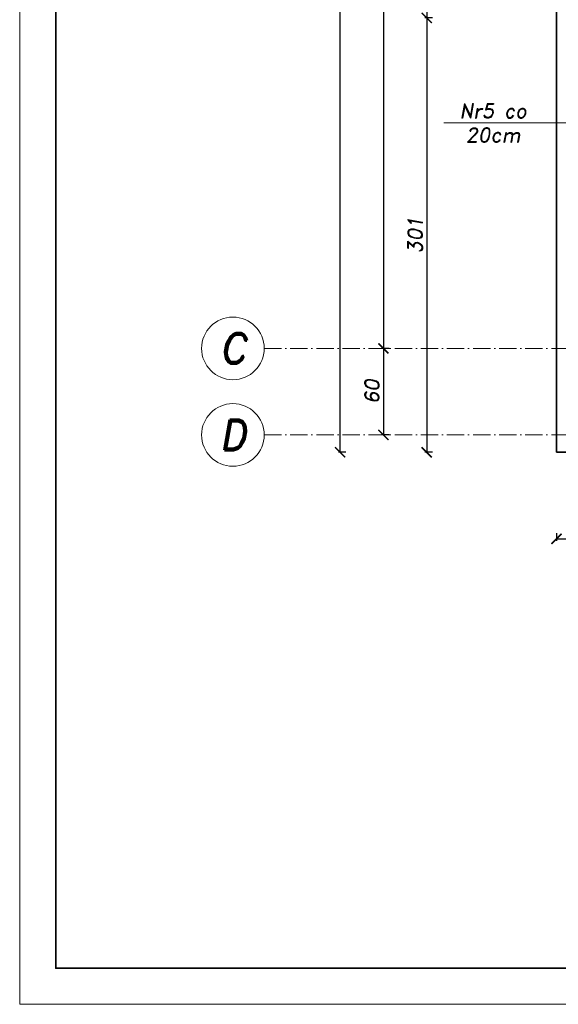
# Model space of a CAD drawing. Header units: millimetres. Extents: x 295948 to 312016, y 6878 to 18016.
# Tile 58 of 252: x 300516 to 300890, y 13742 to 14424. Entities that reach past the tile are written whole.
import ezdxf

# ---------------------------------------------------------------- set-up
doc = ezdxf.new("R2010")
doc.units = ezdxf.units.MM
doc.linetypes.add('ACAD_ISO10W100', pattern=[18, 12, -3, 0, -3])
for name, color, linetype, lineweight in [('konstrukcja', 3, 'Continuous', 35), ('konstrukcja wymiary', 1, 'Continuous', 13), ('opisy', 2, 'Continuous', 18), ('osie', 5, 'ACAD_ISO10W100', 13)]:
    doc.layers.add(name, color=color, linetype=linetype, lineweight=lineweight)
doc.styles.add('KONSTRUKCJA', font='romand.shx', dxfattribs={"oblique": 10})
doc.styles.get("Standard").update_dxf_attribs({"font": 'romand.shx', "oblique": 10})
doc.dimstyles.new('150', dxfattribs={"dimtxt": 10, "dimasz": 7, "dimexe": 1.25, "dimexo": 0.625, "dimgap": 3, "dimtad": 1, "dimdec": 0, "dimrnd": 0.5, "dimtxsty": 'KONSTRUKCJA', "dimblk": 'ARCHTICK', "dimcen": 2.5, "dimadec": 0, "dimazin": 0, "dimtfac": 1, "dimtdec": 0, "dimtix": 1, "dimtmove": 0, "dimatfit": 3, "dimfxl": 4, "dimfxlon": 1, "dimarcsym": 0})

# ---------------------------------------------------------------- blocks, each defined once
blk = doc.blocks.new('_ArchTick')
at = {"color": 0, "linetype": 'ByBlock', "lineweight": 13, "const_width": 0.15}
blk.add_lwpolyline([(-0.5, -0.5), (0.5, 0.5)], dxfattribs=at)
blk = doc.blocks.new('*D98')
at = {"layer": 'Defpoints', "color": 0, "transparency": 16777216}
for p in [(300912.44, 14465.3), (300798.44, 14425.3), (300912.44, 14425.3)]:
    blk.add_point(p, dxfattribs=at)
at = {"layer": 'konstrukcja wymiary', "color": 0, "lineweight": -2, "transparency": 16777216}
for p, q in [((300802.44, 14465.3), (300797.19, 14465.3)), ((300798.44, 14465.3), (300798.44, 14425.3)), ((300802.44, 14425.3), (300797.19, 14425.3))]:
    blk.add_line(p, q, dxfattribs=at)
at = {"layer": 'konstrukcja wymiary', "color": 0, "lineweight": -2, "transparency": 16777216, "xscale": 7, "yscale": 7, "zscale": 7}
for p, rotation in [((300798.44, 14465.3), 90), ((300798.44, 14425.3), 270)]:
    blk.add_blockref('_ArchTick', p, dxfattribs=dict(at, rotation=rotation))
at = {"layer": 'konstrukcja wymiary', "color": 0, "transparency": 16777216, "insert": (300790.44, 14445.3), "char_height": 10, "attachment_point": 5, "rotation": 90, "style": 'KONSTRUKCJA'}
blk.add_mtext('40', dxfattribs=at)
blk = doc.blocks.new('*D99')
at = {"layer": 'Defpoints', "color": 0, "transparency": 16777216}
for p in [(300912.44, 14425.3), (300798.44, 14124.3), (300888.44, 14124.3)]:
    blk.add_point(p, dxfattribs=at)
at = {"layer": 'konstrukcja wymiary', "color": 0, "lineweight": -2, "transparency": 16777216}
for p, q in [((300802.44, 14425.3), (300797.19, 14425.3)), ((300798.44, 14425.3), (300798.44, 14124.3)), ((300802.44, 14124.3), (300797.19, 14124.3))]:
    blk.add_line(p, q, dxfattribs=at)
at = {"layer": 'konstrukcja wymiary', "color": 0, "lineweight": -2, "transparency": 16777216, "xscale": 7, "yscale": 7, "zscale": 7}
for p, rotation in [((300798.44, 14425.3), 90), ((300798.44, 14124.3), 270)]:
    blk.add_blockref('_ArchTick', p, dxfattribs=dict(at, rotation=rotation))
at = {"layer": 'konstrukcja wymiary', "color": 0, "transparency": 16777216, "insert": (300790.44, 14274.8), "char_height": 10, "attachment_point": 5, "rotation": 90, "style": 'KONSTRUKCJA'}
blk.add_mtext('301', dxfattribs=at)
blk = doc.blocks.new('*D100')
at = {"layer": 'Defpoints', "color": 0, "transparency": 16777216}
for p in [(300888.44, 14771.3), (300768.44, 14196.3), (300888.44, 14196.3)]:
    blk.add_point(p, dxfattribs=at)
at = {"layer": 'konstrukcja wymiary', "color": 0, "lineweight": -2, "transparency": 16777216}
for p, q in [((300772.44, 14771.3), (300767.19, 14771.3)), ((300768.44, 14771.3), (300768.44, 14196.3)), ((300772.44, 14196.3), (300767.19, 14196.3))]:
    blk.add_line(p, q, dxfattribs=at)
at = {"layer": 'konstrukcja wymiary', "color": 0, "lineweight": -2, "transparency": 16777216, "xscale": 7, "yscale": 7, "zscale": 7}
for p, rotation in [((300768.44, 14771.3), 90), ((300768.44, 14196.3), 270)]:
    blk.add_blockref('_ArchTick', p, dxfattribs=dict(at, rotation=rotation))
at = {"layer": 'konstrukcja wymiary', "color": 0, "transparency": 16777216, "insert": (300760.44, 14483.8), "char_height": 10, "attachment_point": 5, "rotation": 90, "style": 'KONSTRUKCJA'}
blk.add_mtext('575', dxfattribs=at)
blk = doc.blocks.new('*D101')
at = {"layer": 'Defpoints', "color": 0, "transparency": 16777216}
for p in [(300888.44, 14196.3), (300768.44, 14136.3), (300888.44, 14136.3)]:
    blk.add_point(p, dxfattribs=at)
at = {"layer": 'konstrukcja wymiary', "color": 0, "lineweight": -2, "transparency": 16777216}
for p, q in [((300772.44, 14196.3), (300767.19, 14196.3)), ((300768.44, 14196.3), (300768.44, 14136.3)), ((300772.44, 14136.3), (300767.19, 14136.3))]:
    blk.add_line(p, q, dxfattribs=at)
at = {"layer": 'konstrukcja wymiary', "color": 0, "lineweight": -2, "transparency": 16777216, "xscale": 7, "yscale": 7, "zscale": 7}
for p, rotation in [((300768.44, 14196.3), 90), ((300768.44, 14136.3), 270)]:
    blk.add_blockref('_ArchTick', p, dxfattribs=dict(at, rotation=rotation))
at = {"layer": 'konstrukcja wymiary', "color": 0, "transparency": 16777216, "insert": (300760.44, 14166.3), "char_height": 10, "attachment_point": 5, "rotation": 90, "style": 'KONSTRUKCJA'}
blk.add_mtext('60', dxfattribs=at)
blk = doc.blocks.new('*D102')
at = {"layer": 'Defpoints', "color": 0, "transparency": 16777216}
for p in [(300738.44, 14783.3), (300888.44, 14783.3), (300888.44, 14124.3)]:
    blk.add_point(p, dxfattribs=at)
at = {"layer": 'konstrukcja wymiary', "color": 0, "lineweight": -2, "transparency": 16777216}
for p, q in [((300742.44, 14783.3), (300737.19, 14783.3)), ((300738.44, 14124.3), (300738.44, 14783.3)), ((300742.44, 14124.3), (300737.19, 14124.3))]:
    blk.add_line(p, q, dxfattribs=at)
at = {"layer": 'konstrukcja wymiary', "color": 0, "lineweight": -2, "transparency": 16777216, "xscale": 7, "yscale": 7, "zscale": 7}
for p, rotation in [((300738.44, 14783.3), 90), ((300738.44, 14124.3), 270)]:
    blk.add_blockref('_ArchTick', p, dxfattribs=dict(at, rotation=rotation))
at = {"layer": 'konstrukcja wymiary', "color": 0, "transparency": 16777216, "insert": (300730.44, 14453.8), "char_height": 10, "attachment_point": 5, "rotation": 90, "style": 'KONSTRUKCJA'}
blk.add_mtext('659', dxfattribs=at)
blk = doc.blocks.new('*D117')
at = {"layer": 'Defpoints', "color": 0, "transparency": 16777216}
for p in [(300888.44, 14124.3), (301532.44, 14124.3), (301532.44, 14064.3)]:
    blk.add_point(p, dxfattribs=at)
at = {"layer": 'konstrukcja wymiary', "color": 0, "lineweight": -2, "transparency": 16777216}
for p, q in [((300888.44, 14068.3), (300888.44, 14063.05)), ((301532.44, 14068.3), (301532.44, 14063.05)), ((300888.44, 14064.3), (301532.44, 14064.3))]:
    blk.add_line(p, q, dxfattribs=at)
at = {"layer": 'konstrukcja wymiary', "color": 0, "lineweight": -2, "transparency": 16777216, "xscale": 7, "yscale": 7, "zscale": 7, "rotation": 180}
blk.add_blockref('_ArchTick', (300888.44, 14064.3), dxfattribs=at)
at = {"layer": 'konstrukcja wymiary', "color": 0, "lineweight": -2, "transparency": 16777216, "xscale": 7, "yscale": 7, "zscale": 7}
blk.add_blockref('_ArchTick', (301532.44, 14064.3), dxfattribs=at)
at = {"layer": 'konstrukcja wymiary', "color": 0, "transparency": 16777216, "insert": (301210.44, 14072.3), "char_height": 10, "attachment_point": 5, "style": 'KONSTRUKCJA'}
blk.add_mtext('644', dxfattribs=at)

msp = doc.modelspace()

# ---------------------------------------------------------------- linework, layer by layer
at = {"layer": 'konstrukcja'}
for p in [(300888.44, 14783.305), (301532.44, 14124.305)]:
    msp.add_line(p, (300888.44, 14124.305), dxfattribs=at)
msp.add_lwpolyline([(306241.285, 15201.794), (306241.285, 13766.794), (300541.285, 13766.794), (300541.285, 15201.794)], close=True, dxfattribs=at)
at = {"layer": 'konstrukcja wymiary'}
msp.add_line((300930.94, 14352.572), (300810.396, 14352.572), dxfattribs=at)
msp.add_lwpolyline([(306266.285, 15226.794), (306266.285, 13741.794), (300516.285, 13741.794), (300516.285, 15226.794)], close=True, dxfattribs=at)
at = {"layer": 'opisy'}
for centre in [(300664.071, 14196.305), (300664.071, 14136.305)]:
    msp.add_circle(centre, 21.7, dxfattribs=at)
at = {"layer": 'osie'}
for p, q in [((300685.771, 14196.305), (302690.491, 14196.305)), ((300685.771, 14136.305), (302690.491, 14136.305))]:
    msp.add_line(p, q, dxfattribs=at)

# ---------------------------------------------------------------- texts
at = {"layer": 'opisy', "attachment_point": 5}
for s, insert, char_height, width in [('Nr5 co\\P20cm', (300844.528, 14352.572), 10, 231.49388), ('C', (300664.071, 14196.305), 21, 6.92519), ('D', (300664.071, 14136.305), 21, 6.92519)]:
    msp.add_mtext(s, dxfattribs=dict(at, insert=insert, char_height=char_height, width=width))

# ---------------------------------------------------------------- dimensions: what is measured, and where the dimension line sits
at = {"layer": 'konstrukcja wymiary'}
dim = msp.add_linear_dim(base=(300738.44, 14783.305), p1=(300888.44, 14124.305), p2=(300888.44, 14783.305), angle=90, dimstyle='150', dxfattribs=at)
dim.commit()
dim.dimension.update_dxf_attribs({"geometry": '*D102', "text_midpoint": (300730.44, 14453.805)})
for base, p1, p2, picture, middle in [((300768.44, 14196.305), (300888.44, 14771.305), (300888.44, 14196.305), '*D100', (300760.44, 14483.805)), ((300798.44, 14425.305), (300912.44, 14465.305), (300912.44, 14425.305), '*D98', (300790.44, 14445.305)), ((300798.44, 14124.305), (300912.44, 14425.305), (300888.44, 14124.305), '*D99', (300790.44, 14274.805)), ((300768.44, 14136.305), (300888.44, 14196.305), (300888.44, 14136.305), '*D101', (300760.44, 14166.305))]:
    dim = msp.add_linear_dim(base=base, p1=p1, p2=p2, angle=90, dimstyle='150', override={"dimtmove": 1}, dxfattribs=at)
    dim.commit()
    dim.dimension.update_dxf_attribs({"geometry": picture, "text_midpoint": middle})
dim = msp.add_linear_dim(base=(301532.44, 14064.305), p1=(300888.44, 14124.305), p2=(301532.44, 14124.305), dimstyle='150', dxfattribs=at)
dim.commit()
dim.dimension.update_dxf_attribs({"geometry": '*D117', "text_midpoint": (301210.44, 14072.305)})

doc.saveas('drawing.dxf')
